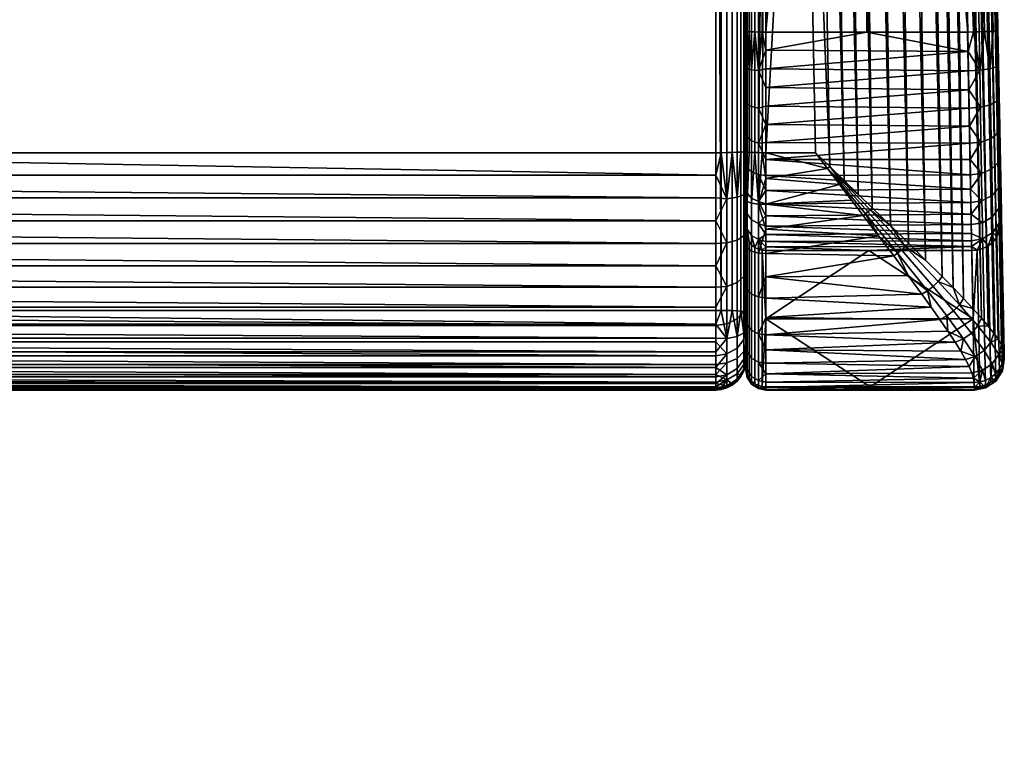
# Model space of a CAD drawing. Header units: millimetres. Extents: x -347 to 347, y -351 to 323.
# Tile 46 of 78: x 109 to 307, y -348 to -203. Entities that reach past the tile are written whole.
import ezdxf

# ---------------------------------------------------------------- set-up
doc = ezdxf.new("R2010")
doc.units = ezdxf.units.MM
doc.header["$MEASUREMENT"] = 0
doc.layers.add('kolecka', color=250, linetype='Continuous')
doc.layers.add('sedak', color=22, linetype='Continuous')

msp = doc.modelspace()

# ---------------------------------------------------------------- meshes
at = {"layer": 'kolecka'}
mesh = msp.add_polyface(dxfattribs=at)
corners = [(25, -330.44, 4.9), (25, -335.32, 7.43), (24.79, -335.93, 6.51), (24.79, -330.85, 3.87), (25, -325.56, 3.48), (24.79, -325.77, 2.39), (25, -320.5, 3), (24.79, -320.5, 1.9), (25, -346.98, 24.73), (25, -345.45, 19.67), (25, -342.95, 15), (25, -347.5, 30), (25, -347.02, 35.06), (25, -335.32, 7.43), (25, -330.44, 4.9), (25, -325.56, 3.48), (25, -339.59, 10.91), (25, -325.77, 56.48), (25, -305.5, 7.55), (25, -343.07, 44.82), (25, -345.6, 39.94), (25, -335.5, 52.45), (25, -339.59, 49.09), (25, -330.83, 54.95), (25, -320.5, 57), (25, -315.44, 56.52), (25, -315.23, 3.52), (25, -310.17, 5.05), (25, -297.93, 15.18), (25, -293.98, 24.94), (25, -295.39, 20.06), (25, -301.41, 10.91), (25, -294.02, 35.27), (25, -305.68, 52.57), (25, -298.05, 45), (25, -301.41, 49.09), (25, -310.56, 55.1), (25, -295.55, 40.33), (25, -293.5, 30), (25, -320.5, 3), (297.41, -112.74, 24.73), (297.41, -108.71, 15), (297.41, -111.2, 19.67), (297.41, -113.26, 30), (297.41, -112.78, 35.06), (297.41, -101.08, 7.43)]
mesh.append_faces([[corners[k] for k in face] for face in [(0, 1, 2, 3), (4, 0, 3, 5), (6, 4, 5, 7), (8, 9, 10, 10), (11, 8, 12, 12), (13, 8, 10, 10), (13, 14, 15, 15), (12, 8, 13, 13), (13, 10, 16, 16), (17, 13, 18, 18), (19, 20, 12, 12), (19, 21, 22, 22), (21, 19, 12, 12), (17, 23, 21, 21), (13, 21, 12, 12), (13, 17, 21, 21), (24, 17, 25, 25), (15, 26, 13, 13), (18, 13, 26, 26), (26, 27, 18, 18), (18, 25, 17, 17), (18, 28, 29, 29), (28, 30, 29, 29), (31, 28, 18, 18), (18, 29, 32, 32), (33, 34, 35, 35), (33, 36, 25, 25), (18, 33, 25, 25), (18, 34, 33, 33), (32, 37, 34, 34), (18, 32, 34, 34), (32, 29, 38, 38), (39, 26, 15, 15), (40, 41, 42, 42), (43, 44, 40, 40), (45, 41, 40, 40)]])
at = {"layer": 'sedak'}
mesh = msp.add_polyface(dxfattribs=at)
corners = [(259, -205.56, 638.64), (269.14, -92.26, 640.12), (259, -131.09, 639.61), (259, -56.62, 640.59), (279.28, -205.56, 638.64), (279.28, -92.26, 640.12), (296.31, -39.02, 640.82), (289.41, 21.04, 641.61), (289.41, -92.26, 640.12), (297.93, -122.29, 639.73), (299.55, -205.56, 638.64), (259, -209.22, 638.44), (299.62, -209.46, 638.42), (266.39, -96.58, 370.79), (259, -229.76, 377.19), (259, -96.58, 370.79), (268.98, -229.76, 377.19), (298.19, 172.28, 394.94), (297.64, 200.54, 420.61), (306.82, -270.65, 434.29), (306.29, -243.34, 599.98), (297.54, 205.77, 529.35), (305.55, -205.37, 632.64), (306.81, -269.86, 416.2), (297.58, 171.94, 388.21), (306.25, -268.19, 409.91), (305.61, -267.12, 406.92), (304.75, -265.93, 404.06), (296.77, 171.76, 384.77), (289.93, 171, 371.64), (298.62, -258.94, 392.69), (296.55, -256.79, 390.23), (295.6, 171.57, 381.33), (303.61, -264.48, 401.1), (302.27, -262.91, 398.33), (294.07, 171.38, 377.96), (300.54, -260.98, 395.39), (292.17, 171.19, 374.71), (298.04, 172.12, 391.62), (306.66, -269.1, 413.01), (287.37, 170.81, 368.8), (294.35, -254.55, 388), (291.06, -251.27, 385.23), (284.52, 170.63, 366.24), (287.61, -247.86, 382.89), (281.45, 170.46, 364), (284.02, -244.36, 380.96), (278.2, 170.31, 362.1), (274.82, 170.17, 360.57), (280.34, -240.78, 379.44), (267.93, 169.94, 358.6), (277.53, -238.06, 378.56), (274.7, -235.31, 377.89), (271.85, -232.54, 377.43), (271.38, 170.05, 359.4), (264.52, 169.85, 358.13), (300.64, -205.54, 638.54), (301.9, -213.2, 637.46), (302.83, -205.48, 637.66), (301.76, -205.51, 638.21), (303.79, -205.46, 636.88), (303.93, -212.91, 636.15), (304.57, -205.43, 635.92), (305.13, -205.4, 634.84), (305.27, -212.51, 634.14), (305.45, -205.38, 633.73), (305.68, -212.09, 631.97), (292.53, 210.83, 643.99), (255, -272.74, 434.62), (255, -245.43, 600.31), (255, 17.9, 637.56), (255, -205.51, 634.64), (255, 232.78, 419.03), (255, -229.57, 381.19), (258.27, -205.56, 638.57), (257.53, -213.3, 637.58), (257.53, -205.56, 638.35), (256.81, -205.55, 637.98), (256.17, -205.55, 637.46), (256.17, -213.14, 636.71), (255.65, -205.54, 636.82), (255.28, -212.88, 635.37), (255.28, -205.53, 636.11), (255.07, -205.52, 635.36), (258.27, -229.75, 377.26), (257.53, -229.74, 377.47), (257.53, 169.79, 358.26), (255.07, 241.3, 641.22), (259, 17.85, 641.56), (258.27, 241.26, 644.43)]
mesh.append_faces([[corners[k] for k in face] for face in [(0, 1, 2, 2), (3, 2, 1, 1), (0, 4, 5, 1), (6, 7, 8, 8), (8, 5, 4, 4), (9, 8, 10, 10), (4, 10, 8, 8), (6, 8, 9, 9), (4, 0, 11, 11), (4, 11, 12, 12), (12, 10, 4, 4), (13, 14, 15, 15), (14, 13, 16, 16), (17, 18, 19, 19), (20, 21, 22, 22), (23, 17, 19, 19), (24, 25, 26, 26), (26, 27, 28, 28), (29, 30, 31, 31), (32, 27, 33, 33), (33, 34, 35, 35), (36, 37, 34, 34), (30, 37, 36, 36), (25, 38, 39, 39), (40, 31, 41, 41), (41, 42, 43, 43), (44, 45, 42, 42), (44, 46, 47, 47), (48, 46, 49, 49), (50, 51, 52, 52), (53, 16, 13, 13), (51, 54, 49, 49), (53, 55, 52, 52), (17, 23, 39, 39), (45, 43, 42, 42), (56, 10, 12, 12), (12, 57, 56, 56), (57, 58, 59, 59), (60, 61, 62, 62), (63, 64, 65, 65), (66, 22, 65, 65), (9, 10, 56, 56), (9, 56, 6, 6), (67, 6, 56, 56), (68, 69, 70, 70), (70, 69, 71, 71), (72, 73, 68, 68), (74, 11, 0, 0), (75, 74, 76, 76), (77, 75, 76, 76), (78, 79, 77, 77), (80, 79, 78, 78), (81, 82, 83, 83), (15, 14, 84, 84), (84, 85, 15, 15), (85, 86, 15, 15), (87, 70, 83, 83), (74, 3, 88, 88), (74, 2, 3, 3), (2, 74, 0, 0), (83, 70, 71, 71), (88, 89, 74, 74)]])
mesh = msp.add_polyface(dxfattribs=at)
corners = [(279.28, 21.04, 641.61), (279.28, 134.33, 643.09), (269.14, 134.33, 643.09), (269.14, 21.04, 641.61), (289.41, 21.04, 641.61), (289.41, 134.33, 643.09), (279.28, -92.26, 640.12), (269.14, -92.26, 640.12), (289.41, -92.26, 640.12), (259, 92.32, 642.54), (259, 17.85, 641.56), (259, 166.79, 643.52), (259, -56.62, 640.59), (293.06, 127.53, 643), (294.68, 44.26, 641.91), (296.31, -39.02, 640.82), (266.39, -96.58, 370.79), (259, -96.58, 370.79), (263.79, 36.6, 364.39), (261.2, 169.78, 357.98), (259, 36.6, 364.39), (259, 169.78, 357.98), (297.64, 200.54, 420.61), (297.54, 205.77, 529.35), (306.82, -270.65, 434.29), (305.55, -205.37, 632.64), (297.43, 211, 638.09), (306.29, -243.34, 599.98), (298.04, 172.12, 391.62), (306.25, -268.19, 409.91), (297.58, 171.94, 388.21), (296.77, 171.76, 384.77), (304.75, -265.93, 404.06), (295.6, 171.57, 381.33), (305.61, -267.12, 406.92), (294.07, 171.38, 377.96), (302.27, -262.91, 398.33), (292.17, 171.19, 374.71), (289.93, 171, 371.64), (296.55, -256.79, 390.23), (287.37, 170.81, 368.8), (294.35, -254.55, 388), (284.52, 170.63, 366.24), (298.62, -258.94, 392.69), (303.61, -264.48, 401.1), (281.45, 170.46, 364), (287.61, -247.86, 382.89), (278.2, 170.31, 362.1), (264.52, 169.85, 358.13), (274.82, 170.17, 360.57), (284.02, -244.36, 380.96), (271.38, 170.05, 359.4), (280.34, -240.78, 379.44), (277.53, -238.06, 378.56), (267.93, 169.94, 358.6), (271.85, -232.54, 377.43), (274.7, -235.31, 377.89), (298.19, 172.28, 394.94), (306.66, -269.1, 413.01), (301.76, -205.51, 638.21), (293.64, 210.85, 643.67), (292.53, 210.83, 643.99), (300.64, -205.54, 638.54), (302.83, -205.48, 637.66), (294.72, 210.88, 643.12), (303.79, -205.46, 636.88), (295.68, 210.91, 642.34), (304.57, -205.43, 635.92), (296.46, 210.94, 641.38), (305.45, -205.38, 633.73), (297.33, 210.98, 639.19), (297.01, 210.96, 640.3), (305.13, -205.4, 634.84), (255, 232.78, 419.03), (255, -272.74, 434.62), (255, 17.9, 637.56), (255, 169.97, 361.98), (255, -229.57, 381.19), (256.81, -229.73, 377.84), (256.81, 169.81, 358.64), (257.53, 169.79, 358.26), (257.53, -229.74, 377.47), (256.17, -229.7, 378.36), (256.17, 169.84, 359.15), (255.65, -229.67, 379), (255.65, 169.87, 359.79), (255.07, -229.6, 380.46), (255.07, 169.94, 361.25), (255.28, 169.9, 360.51), (255.28, -229.64, 379.72), (258.27, 169.78, 358.05), (257.53, 241.26, 644.21), (257.53, -205.56, 638.35), (258.27, -205.56, 638.57), (258.27, 241.26, 644.43), (256.81, 241.26, 643.84), (256.81, -205.55, 637.98), (256.17, 241.27, 643.32), (256.17, -205.55, 637.46), (255.28, 241.29, 641.97), (255.28, -205.53, 636.11), (255.65, -205.54, 636.82), (255.65, 241.28, 642.68), (255.07, 241.3, 641.22), (255.07, -205.52, 635.36)]
mesh.append_faces([[corners[k] for k in face] for face in [(0, 1, 2, 3), (4, 5, 1, 0), (6, 0, 3, 7), (8, 4, 0, 6), (3, 2, 9, 10), (11, 9, 2, 2), (7, 3, 10, 12), (13, 5, 4, 4), (4, 14, 13, 13), (4, 15, 14, 14), (16, 17, 18, 18), (19, 20, 21, 21), (20, 19, 18, 18), (17, 20, 18, 18), (22, 23, 24, 24), (25, 23, 26, 26), (27, 24, 23, 23), (28, 29, 30, 30), (31, 32, 33, 33), (30, 34, 31, 31), (35, 36, 37, 37), (38, 39, 40, 40), (40, 41, 42, 42), (37, 43, 38, 38), (33, 44, 35, 35), (45, 46, 47, 47), (48, 16, 18, 18), (49, 47, 50, 50), (51, 49, 52, 52), (51, 53, 54, 54), (55, 16, 48, 48), (18, 19, 48, 48), (54, 56, 48, 48), (57, 58, 28, 28), (59, 60, 61, 62), (63, 64, 60, 59), (65, 66, 64, 63), (67, 68, 66, 65), (69, 70, 71, 72), (25, 26, 70, 69), (72, 71, 68, 67), (61, 13, 14, 14), (14, 15, 61, 61), (73, 74, 75, 75), (76, 77, 73, 73), (78, 79, 80, 81), (82, 83, 79, 78), (84, 85, 83, 82), (86, 87, 88, 89), (77, 76, 87, 86), (89, 88, 85, 84), (90, 21, 20, 20), (20, 80, 90, 90), (17, 80, 20, 20), (91, 92, 93, 94), (95, 96, 92, 91), (11, 94, 9, 9), (97, 98, 96, 95), (99, 100, 101, 102), (103, 104, 100, 99), (102, 101, 98, 97), (10, 9, 94, 94)]])
mesh = msp.add_polyface(dxfattribs=at)
corners = [(250.09, 177.08, 603.16), (249, 174.28, 587.12), (251.21, 174.68, 586.91), (251.21, 172.23, 570.58), (249, 173.01, 578.97), (249, 171.81, 570.64), (251.21, 177.4, 603.11), (251.21, 170.1, 552.35), (249, 170.72, 562.05), (249, 169.76, 553.14), (251.21, 168.75, 534.03), (249, 168.95, 543.83), (249, 168.33, 534.05), (252.28, 177.95, 603.02), (251.21, 168.15, 507.97), (249, 167.73, 512.8), (249, 167.8, 501.18), (251.21, 168.88, 481.97), (249, 168.15, 488.8), (251.21, 170.67, 456.07), (249, 168.81, 475.59), (249, 169.8, 461.47), (249, 171.14, 446.38), (251.21, 173.29, 430.29), (250.09, 172.97, 430.25), (249, 167.91, 523.73), (251.21, 173.29, 429.77), (249, 172.87, 429.82), (252.28, 173.84, 430.36), (249, 172.84, 429.6), (251.21, 173.18, 429.26), (249, 172.78, 429.39), (249, 172.7, 429.18), (251.21, 172.65, 428.36), (249, 172.6, 428.99), (249, 172.34, 428.65), (251.21, 171.79, 427.77), (249, 172.02, 428.37), (249, 171.83, 428.25), (249, 171.63, 428.16), (249, 171.43, 428.09), (251.21, 171.29, 427.63), (249, 171.21, 428.04), (251.21, 170.77, 427.6), (250.09, 170.78, 427.92), (250.09, -261.36, 448.69), (251.21, -261.38, 448.37), (249, -45.28, 438.4), (251.21, -229.74, 377.61), (250.09, -229.75, 377.29), (250.09, 169.79, 358.08), (251.21, 169.8, 358.4), (251.21, 176.36, 358.4), (249, 172.9, 357.9), (249, 176.08, 357.96), (249, 179.3, 358.17)]
mesh.append_faces([[corners[k] for k in face] for face in [(0, 1, 2, 2), (3, 2, 4, 5), (6, 0, 2, 2), (7, 3, 8, 9), (10, 7, 11, 12), (9, 11, 7, 7), (5, 8, 3, 3), (13, 6, 2, 2), (14, 15, 16, 16), (17, 14, 16, 18), (19, 17, 20, 21), (18, 20, 17, 17), (19, 21, 22, 22), (23, 19, 24, 24), (22, 24, 19, 19), (25, 14, 10, 10), (23, 24, 26, 26), (27, 26, 24, 24), (28, 23, 26, 26), (26, 27, 29, 29), (30, 29, 31, 31), (30, 31, 32, 32), (33, 30, 32, 34), (35, 33, 34, 34), (26, 29, 30, 30), (36, 33, 37, 38), (36, 38, 39, 39), (40, 36, 39, 39), (41, 40, 42, 42), (43, 41, 44, 44), (42, 44, 41, 41), (36, 40, 41, 41), (37, 33, 35, 35), (43, 44, 45, 46), (47, 45, 44, 44), (48, 49, 50, 51), (52, 53, 54, 54), (52, 54, 55, 55), (53, 52, 50, 50), (51, 50, 52, 52)]])
mesh = msp.add_polyface(dxfattribs=at)
corners = [(255, 170.07, 363.98), (255, 176.1, 363.97), (255, 170.5, 422.02), (255, -29.7, 373.58), (253.24, 171.43, 552.22), (253.24, 173.55, 570.4), (251.21, 172.23, 570.58), (251.21, 170.1, 552.35), (253.24, 170.08, 533.96), (251.21, 168.75, 534.03), (254.58, 172.12, 533.85), (254.58, 173.46, 552.03), (253.24, 169.49, 507.98), (251.21, 168.15, 507.97), (254.58, 171.52, 507.98), (253.24, 170.21, 482.03), (251.21, 168.88, 481.97), (254.58, 172.25, 482.14), (253.24, 172, 456.19), (251.21, 170.67, 456.07), (254.58, 174.03, 456.36), (251.21, 173.29, 430.29), (252.28, 173.84, 430.36), (255, 173.73, 507.99), (255, 174.32, 533.74), (255, 174.45, 482.25), (253.24, 172.29, 426.53), (253.24, 173.63, 427.45), (251.21, 172.65, 428.36), (251.21, 171.79, 427.77), (253.24, 171.51, 426.31), (251.21, 171.29, 427.63), (254.58, 171.85, 424.3), (254.58, 173.06, 424.65), (252.28, 170.74, 427.04), (251.21, 170.77, 427.6), (254.02, 170.66, 425.3), (254.58, 170.6, 424.23), (255, 172.23, 422.12), (255, 173.89, 422.6), (254.9, 170.55, 423.11), (253.24, 170.7, 426.26), (251.21, -261.38, 448.37), (252.28, -261.4, 447.82), (253.24, -261.44, 447.04), (253.24, -229.67, 378.95), (252.28, -229.71, 378.17), (252.28, 169.83, 358.96), (253.24, 169.87, 359.74), (254.02, -229.63, 379.91), (254.02, 169.91, 360.7), (251.21, -229.74, 377.61), (251.21, 169.8, 358.4), (254.9, -229.52, 382.1), (254.58, -229.58, 380.98), (254.58, 169.96, 361.77), (254.9, 170.02, 362.89), (253.24, 176.29, 359.73), (254.58, 176.2, 361.77), (251.21, 176.36, 358.4)]
mesh.append_faces([[corners[k] for k in face] for face in [(0, 1, 2, 2), (3, 0, 2, 2), (4, 5, 6, 7), (8, 4, 7, 9), (10, 11, 4, 8), (12, 8, 9, 13), (14, 10, 8, 12), (15, 12, 13, 16), (17, 14, 12, 15), (18, 15, 16, 19), (20, 17, 15, 18), (19, 21, 22, 22), (19, 22, 18, 18), (14, 23, 24, 10), (17, 25, 23, 14), (26, 27, 28, 29), (30, 26, 29, 31), (32, 33, 26, 30), (34, 31, 35, 35), (32, 30, 36, 37), (32, 38, 39, 33), (38, 32, 40, 2), (30, 34, 41, 41), (30, 41, 36, 36), (32, 37, 40, 40), (34, 30, 31, 31), (34, 35, 42, 43), (41, 34, 43, 44), (45, 46, 47, 48), (49, 45, 48, 50), (46, 51, 52, 47), (53, 54, 55, 56), (53, 56, 3, 3), (54, 49, 50, 55), (56, 0, 3, 3), (57, 48, 47, 47), (48, 57, 50, 50), (55, 50, 58, 58), (59, 57, 47, 47), (1, 0, 56, 56)]])
mesh = msp.add_polyface(dxfattribs=at)
corners = [(0, 170.79, 428.02), (-249, 170.79, 428.02), (-249, -45.28, 438.4), (249, -45.28, 438.4), (-249, -261.36, 448.79), (0, -261.36, 448.79), (-249, -238.81, 378.46), (249, -243.41, 379.78), (-249, -243.41, 379.78), (0, -229.76, 377.19), (-249, -234.24, 377.61), (-249, -229.76, 377.19), (249, -238.81, 378.46), (-249, -29.99, 367.59), (-255, -229.47, 383.19), (-255, -261.64, 442.8), (-255, 170.5, 422.02), (-255, -245.5, 387.05), (-255, -253.25, 391.56), (-255, -237.67, 384.36), (-252.28, 170.74, 427.04), (-252.28, -261.4, 447.82), (-251.21, -261.38, 448.37), (-251.21, 170.77, 427.6), (-250.09, -261.36, 448.69), (-250.09, 170.78, 427.92), (-254.02, 170.66, 425.3), (-254.02, -261.49, 446.08), (-253.24, -261.44, 447.04), (-253.24, 170.7, 426.26), (-254.9, 170.55, 423.11), (-254.9, -261.59, 443.89), (-254.58, -261.54, 445.01), (-254.58, 170.6, 424.23), (-251.21, -238.97, 378.94), (-250.09, -229.75, 377.29), (-251.21, -229.74, 377.61), (-252.28, -229.71, 378.17), (-253.24, -238.66, 380.24), (-253.24, -229.67, 378.95), (-254.58, -238.18, 382.21), (-254.58, -246.41, 385.04), (-254.58, -229.58, 380.98), (-254.02, -229.63, 379.91), (-254.9, -229.52, 382.1), (-252.28, 169.83, 358.96), (-251.21, 169.8, 358.4), (-250.09, 169.79, 358.08), (-254.02, 169.91, 360.7), (-253.24, 169.87, 359.74), (-254.9, 170.02, 362.89), (-254.58, 169.96, 361.77), (-255, 170.07, 363.98)]
mesh.append_faces([[corners[k] for k in face] for face in [(0, 1, 2, 2), (3, 0, 2, 2), (4, 5, 2, 2), (6, 7, 8, 8), (9, 10, 11, 11), (12, 6, 10, 10), (13, 9, 11, 11), (14, 15, 16, 16), (17, 18, 14, 14), (17, 14, 19, 19), (20, 21, 22, 23), (23, 22, 24, 25), (26, 27, 28, 29), (30, 31, 32, 33), (16, 15, 31, 30), (33, 32, 27, 26), (29, 28, 21, 20), (24, 4, 2, 2), (2, 25, 24, 24), (34, 10, 6, 6), (35, 11, 10, 10), (36, 35, 34, 34), (10, 34, 35, 35), (34, 37, 36, 36), (8, 34, 6, 6), (38, 39, 37, 34), (17, 19, 40, 41), (40, 42, 43, 38), (39, 38, 43, 43), (19, 14, 44, 40), (42, 40, 44, 44), (13, 11, 35, 35), (37, 45, 46, 36), (36, 46, 47, 35), (43, 48, 49, 39), (44, 50, 51, 42), (14, 52, 50, 44), (42, 51, 48, 43), (39, 49, 45, 37), (13, 35, 47, 47)]])
mesh = msp.add_polyface(dxfattribs=at)
corners = [(250.09, -261.36, 448.69), (251.21, -267, 447.53), (251.21, -261.38, 448.37), (249, -264.09, 448.67), (249, -266.92, 448.01), (249, -269.67, 446.74), (251.21, -271.88, 444.6), (249, -272.16, 444.91), (249, -274.22, 442.61), (251.21, -275.26, 440.03), (249, -275.74, 439.99), (250.09, -276.96, 434.53), (249, -276.68, 437.24), (249, -277.06, 434.53), (251.21, -276.64, 434.51), (250.09, -277.2, 429.53), (251.21, -276.88, 429.52), (249, -277.18, 432.03), (249, -277.3, 429.54), (249, -277.31, 425.04), (251.21, -276.45, 420.2), (249, -276.9, 420.41), (249, -276.03, 415.7), (251.21, -274.28, 411.12), (249, -274.68, 410.98), (249, -272.82, 406.33), (249, -270.47, 401.82), (251.21, -270.05, 401.94), (249, -267.64, 397.52), (251.21, -264.06, 393.8), (249, -264.37, 393.52), (251.21, -256.53, 387.05), (249, -260.7, 389.88), (249, -256.7, 386.65), (249, -252.43, 383.87), (251.21, -247.8, 381.97), (249, -243.41, 379.78), (249, -247.97, 381.58), (251.21, -238.97, 378.94), (249, -238.81, 378.46), (249, -234.24, 377.61), (250.09, -229.75, 377.29), (249, -229.76, 377.19), (251.21, -229.74, 377.61), (249, -29.99, 367.59), (250.09, 169.79, 358.08)]
mesh.append_faces([[corners[k] for k in face] for face in [(0, 1, 2, 2), (1, 0, 3, 3), (1, 4, 5, 5), (6, 1, 5, 7), (8, 6, 7, 7), (3, 4, 1, 1), (9, 8, 10, 10), (11, 9, 12, 12), (10, 12, 9, 9), (12, 13, 11, 11), (9, 11, 14, 14), (8, 9, 6, 6), (14, 11, 15, 16), (17, 15, 11, 11), (15, 18, 19, 19), (20, 19, 21, 21), (16, 15, 20, 20), (19, 20, 15, 15), (20, 21, 22, 22), (23, 22, 24, 24), (23, 24, 25, 25), (25, 26, 27, 27), (23, 25, 27, 27), (28, 27, 26, 26), (29, 27, 28, 30), (20, 22, 23, 23), (31, 32, 33, 33), (31, 33, 34, 34), (31, 29, 30, 32), (34, 35, 31, 31), (36, 35, 37, 37), (34, 37, 35, 35), (38, 36, 39, 39), (38, 39, 40, 40), (38, 40, 41, 41), (42, 41, 40, 40), (38, 41, 43, 43), (35, 36, 38, 38), (44, 41, 42, 42), (44, 45, 41, 41)]])
mesh = msp.add_polyface(dxfattribs=at)
corners = [(255, -29.7, 373.58), (255, 170.5, 422.02), (255, -261.64, 442.8), (255, -253.25, 391.56), (255, -245.5, 387.05), (255, -229.47, 383.19), (255, -259.93, 397.55), (255, -265.25, 404.77), (255, -270.21, 437.65), (255, -271.07, 434.24), (255, -265.12, 442.28), (255, -268.13, 440.47), (254.02, 170.66, 425.3), (253.24, 170.7, 426.26), (253.24, -261.44, 447.04), (254.02, -261.49, 446.08), (254.9, 170.55, 423.11), (254.58, 170.6, 424.23), (254.58, -261.54, 445.01), (254.9, -261.59, 443.89), (252.28, -261.4, 447.82), (251.21, -261.38, 448.37), (251.21, -267, 447.53), (253.24, -266.55, 446.27), (254.58, -265.86, 444.36), (254.58, -261.56, 396.07), (254.58, -267.15, 403.65), (253.24, -268.9, 402.62), (253.24, -263.07, 394.7), (253.24, -255.75, 388.13), (251.21, -264.06, 393.8), (251.21, -256.53, 387.05), (254.58, -254.55, 389.78), (253.24, -247.25, 383.18), (251.21, -247.8, 381.97), (254.58, -246.41, 385.04), (253.24, -238.66, 380.24), (251.21, -238.97, 378.94), (254.58, -238.18, 382.21), (252.28, -229.71, 378.17), (251.21, -229.74, 377.61), (253.24, -229.67, 378.95), (254.02, -229.63, 379.91), (254.58, -229.58, 380.98), (254.9, -229.52, 382.1)]
mesh.append_faces([[corners[k] for k in face] for face in [(0, 1, 2, 2), (3, 4, 5, 5), (0, 2, 5, 5), (3, 5, 6, 6), (5, 7, 6, 6), (8, 9, 2, 2), (5, 2, 7, 7), (10, 11, 2, 2), (12, 13, 14, 15), (16, 17, 18, 19), (1, 16, 19, 2), (17, 12, 15, 18), (20, 21, 22, 22), (23, 14, 20, 20), (24, 18, 15, 15), (15, 14, 23, 23), (18, 24, 19, 19), (2, 19, 10, 10), (24, 10, 19, 19), (23, 24, 15, 15), (23, 20, 22, 22), (25, 26, 27, 28), (29, 28, 30, 31), (32, 25, 28, 29), (33, 29, 31, 34), (35, 32, 29, 33), (36, 33, 34, 37), (38, 35, 33, 36), (7, 26, 25, 6), (39, 37, 40, 40), (32, 3, 6, 25), (35, 4, 3, 32), (35, 38, 4, 4), (41, 42, 36, 36), (38, 36, 42, 43), (44, 38, 43, 43), (38, 44, 5, 5), (4, 38, 5, 5), (39, 41, 36, 36), (36, 37, 39, 39), (5, 44, 0, 0)]])
mesh = msp.add_polyface(dxfattribs=at)
corners = [(249, -45.28, 438.4), (-249, -45.28, 438.4), (0, -261.36, 448.79), (249, -261.36, 448.79), (-249, -264.09, 448.67), (249, -264.09, 448.67), (249, -266.92, 448.01), (-249, -266.92, 448.01), (249, -269.67, 446.74), (249, -272.16, 444.91), (-249, -269.67, 446.74), (249, -275.74, 439.99), (249, -274.22, 442.61), (-249, -274.22, 442.61), (249, -277.06, 434.53), (249, -276.68, 437.24), (0, -277.06, 434.53), (-249, -275.74, 439.99), (-249, -276.68, 437.24), (-249, -272.16, 444.91), (249, -277.18, 432.03), (0, -277.3, 429.54), (249, -277.3, 429.54), (-249, -276.03, 415.7), (-249, -274.68, 410.98), (249, -276.03, 415.7), (-249, -267.64, 397.52), (-249, -264.37, 393.52), (249, -264.37, 393.52), (249, -267.64, 397.52), (249, -277.31, 425.04), (-249, -277.31, 425.04), (-249, -276.9, 420.41), (249, -276.9, 420.41), (249, -272.82, 406.33), (249, -274.68, 410.98), (-249, -272.82, 406.33), (249, -270.47, 401.82), (-249, -270.47, 401.82), (-249, -260.7, 389.88), (-249, -256.7, 386.65), (249, -260.7, 389.88), (249, -234.24, 377.61), (-249, -234.24, 377.61), (0, -229.76, 377.19), (-249, -252.43, 383.87), (249, -252.43, 383.87), (249, -256.7, 386.65), (-249, -243.41, 379.78), (249, -243.41, 379.78), (249, -247.97, 381.58), (249, -238.81, 378.46), (249, -229.76, 377.19), (-249, -238.81, 378.46), (-249, -247.97, 381.58), (-249, -29.99, 367.59), (249, -29.99, 367.59), (250.09, -261.36, 448.69), (250.09, -276.96, 434.53), (250.09, -277.2, 429.53)]
mesh.append_faces([[corners[k] for k in face] for face in [(0, 1, 2, 3), (2, 4, 5, 5), (5, 3, 2, 2), (6, 7, 8, 8), (4, 6, 5, 5), (9, 8, 10, 10), (11, 12, 13, 13), (14, 15, 16, 16), (17, 15, 11, 11), (18, 16, 15, 15), (9, 19, 12, 12), (16, 20, 14, 14), (21, 22, 20, 20), (23, 24, 25, 25), (26, 27, 28, 29), (30, 22, 21, 21), (31, 30, 21, 21), (32, 33, 30, 30), (25, 33, 23, 23), (34, 35, 36, 36), (37, 34, 38, 38), (25, 24, 35, 35), (37, 26, 29, 29), (39, 40, 41, 41), (42, 43, 44, 44), (39, 41, 28, 28), (45, 46, 47, 47), (47, 41, 40, 40), (48, 49, 50, 50), (43, 42, 51, 51), (44, 52, 42, 42), (51, 49, 53, 53), (50, 46, 54, 54), (27, 39, 28, 28), (55, 56, 44, 44), (44, 56, 52, 52), (57, 0, 3, 3), (57, 3, 5, 5), (20, 58, 14, 14), (59, 20, 22, 22)]])
mesh = msp.add_polyface(dxfattribs=at)
corners = [(271.85, -232.54, 377.43), (271.39, -232.93, 377.45), (268.98, -229.76, 377.19), (259, -216.7, 637.09), (299.68, -213.32, 637.86), (259, -212.94, 637.93), (259, -224.11, 634.37), (299.81, -220.83, 635.75), (259, -220.43, 635.9), (259, -227.68, 632.49), (299.87, -224.42, 634.21), (299.75, -217.12, 636.97), (259, -231.1, 630.28), (299.93, -227.86, 632.38), (300.04, -234.21, 627.86), (259, -234.31, 627.76), (300.08, -237.08, 625.17), (259, -237.29, 624.96), (300.13, -239.71, 622.24), (259, -239.98, 621.91), (259, -229.76, 377.19), (259, -234.9, 377.71), (273.79, -236.09, 377.9), (259, -240.04, 378.77), (255, -248.17, 386.11), (255, -229.57, 381.19), (255, -239.13, 382.67), (255, -243.66, 607.22), (255, -240.71, 613.72), (255, -205.51, 634.64), (255, -236.69, 619.62), (255, -245.43, 600.31), (255, -231.71, 624.73), (255, -225.91, 628.89), (255, -212.61, 633.93), (255, -219.48, 631.98), (256.17, -220.48, 634.63), (257.53, -220.79, 635.46), (257.53, -213.3, 637.58), (256.17, -213.14, 636.71), (255.28, -220, 633.36), (255.28, -212.88, 635.37), (256.17, -227.36, 631.32), (257.53, -227.81, 632.08), (255.28, -226.66, 630.15), (256.17, -233.55, 626.88), (257.53, -234.14, 627.55), (255.28, -232.67, 625.85), (256.17, -238.87, 621.41), (257.53, -239.56, 621.98), (255.28, -237.83, 620.55), (259, -209.22, 638.44), (258.27, -205.56, 638.57), (256.81, -205.55, 637.98), (255.65, -205.54, 636.82), (255.28, -205.53, 636.11), (255.07, -205.52, 635.36), (255.28, -241.99, 614.44), (257.53, -240.08, 379.07), (258.27, -229.75, 377.26), (257.53, -229.74, 377.47), (256.81, -229.73, 377.84), (255.28, -239.51, 381.24), (255.65, -229.67, 379), (256.17, -229.7, 378.36), (256.17, -239.85, 379.93), (255.28, -229.64, 379.72), (255.07, -229.6, 380.46)]
mesh.append_faces([[corners[k] for k in face] for face in [(0, 1, 2, 2), (3, 4, 5, 5), (6, 7, 8, 8), (9, 10, 6, 6), (8, 11, 3, 3), (12, 13, 9, 9), (14, 12, 15, 15), (16, 15, 17, 17), (18, 17, 19, 19), (20, 1, 21, 21), (22, 23, 21, 21), (20, 2, 1, 1), (22, 21, 1, 1), (24, 25, 26, 26), (27, 28, 29, 29), (28, 30, 29, 29), (29, 31, 27, 27), (29, 32, 33, 33), (34, 29, 35, 35), (33, 35, 29, 29), (29, 30, 32, 32), (36, 37, 38, 39), (40, 36, 39, 41), (42, 43, 37, 36), (44, 42, 36, 40), (45, 46, 43, 42), (47, 45, 42, 44), (48, 49, 46, 45), (50, 48, 45, 47), (38, 5, 51, 51), (37, 8, 3, 38), (51, 52, 38, 38), (38, 3, 5, 5), (37, 6, 8, 8), (43, 9, 6, 6), (43, 6, 37, 37), (46, 15, 12, 43), (43, 12, 9, 9), (39, 38, 53, 53), (54, 55, 41, 41), (56, 29, 34, 34), (54, 41, 39, 39), (40, 41, 34, 35), (44, 40, 35, 33), (33, 32, 47, 44), (56, 34, 41, 41), (46, 17, 15, 15), (49, 19, 17, 17), (50, 47, 32, 30), (57, 50, 30, 28), (17, 46, 49, 49), (58, 21, 23, 23), (58, 59, 21, 21), (20, 21, 59, 59), (58, 60, 59, 59), (58, 61, 60, 60), (62, 63, 64, 65), (63, 62, 66, 66), (26, 67, 66, 62), (26, 25, 67, 67), (61, 65, 64, 64), (61, 58, 65, 65)]])
mesh = msp.add_polyface(dxfattribs=at)
corners = [(271.85, -232.54, 377.43), (274.25, -235.71, 377.87), (271.39, -232.93, 377.45), (274.02, -235.9, 377.88), (274.47, -235.51, 377.87), (259, -209.22, 638.44), (259, -212.94, 637.93), (299.62, -209.46, 638.42), (259, -216.7, 637.09), (299.75, -217.12, 636.97), (299.68, -213.32, 637.86), (299.87, -224.42, 634.21), (299.81, -220.83, 635.75), (259, -224.11, 634.37), (299.93, -227.86, 632.38), (259, -231.1, 630.28), (299.98, -231.13, 630.26), (259, -227.68, 632.49), (259, -220.43, 635.9), (300.04, -234.21, 627.86), (259, -239.98, 621.91), (300.17, -242.08, 619.09), (300.13, -239.71, 622.24), (300.08, -237.08, 625.17), (259, -237.29, 624.96), (259, -234.31, 627.76), (306.29, -243.34, 599.98), (305.55, -205.37, 632.64), (306.26, -241.65, 606.59), (305.68, -212.09, 631.97), (305.81, -218.59, 630.13), (305.93, -224.69, 627.21), (306.13, -234.96, 618.42), (306.03, -230.19, 623.29), (306.2, -238.82, 612.8), (276.17, -239.23, 378.57), (259, -240.04, 378.77), (273.79, -236.09, 377.9), (305.73, -236.69, 619.84), (304.4, -238.3, 621.14), (304.48, -242.58, 614.9), (305.81, -240.77, 613.89), (304.3, -233, 626.54), (302.26, -233.91, 627.55), (302.36, -239.36, 621.99), (305.64, -231.65, 624.99), (304.19, -226.89, 630.89), (302.15, -227.61, 632.03), (305.52, -225.83, 629.13), (304.07, -220.13, 634.12), (302.03, -220.64, 635.36), (305.4, -219.38, 632.21), (303.93, -212.91, 636.15), (301.9, -213.2, 637.46), (305.27, -212.51, 634.14), (301.76, -205.51, 638.21), (300.64, -205.54, 638.54), (302.83, -205.48, 637.66), (305.13, -205.4, 634.84), (304.57, -205.43, 635.92), (305.45, -205.38, 633.73), (303.79, -205.46, 636.88), (279.46, -241.58, 379.32), (279, -241.97, 379.35), (279.91, -241.19, 379.35), (278.53, -242.34, 379.43), (277.53, -238.06, 378.56), (280.34, -240.78, 379.44), (274.7, -235.31, 377.89)]
mesh.append_faces([[corners[k] for k in face] for face in [(0, 1, 2, 2), (1, 3, 2, 2), (4, 1, 0, 0), (5, 6, 7, 7), (8, 9, 10, 10), (10, 7, 6, 6), (11, 12, 13, 13), (14, 15, 16, 16), (17, 14, 11, 11), (12, 9, 18, 18), (16, 15, 19, 19), (20, 21, 22, 22), (22, 23, 24, 24), (19, 25, 23, 23), (26, 27, 28, 28), (29, 30, 27, 27), (31, 27, 30, 30), (32, 27, 33, 33), (33, 27, 31, 31), (34, 27, 32, 32), (34, 28, 27, 27), (35, 36, 37, 37), (38, 39, 40, 41), (42, 43, 44, 39), (45, 42, 39, 38), (46, 47, 43, 42), (48, 46, 42, 45), (49, 50, 47, 46), (51, 49, 46, 48), (52, 53, 50, 49), (54, 52, 49, 51), (44, 23, 22, 22), (23, 44, 43, 43), (16, 19, 43, 43), (23, 43, 19, 19), (38, 41, 34, 32), (32, 33, 45, 38), (47, 14, 16, 16), (47, 11, 14, 14), (50, 11, 47, 47), (50, 9, 12, 12), (50, 12, 11, 11), (53, 9, 50, 50), (53, 7, 10, 10), (55, 56, 53, 53), (9, 53, 10, 10), (53, 52, 57, 57), (48, 45, 33, 31), (51, 48, 31, 30), (30, 29, 54, 51), (54, 58, 59, 52), (29, 60, 54, 54), (61, 57, 52, 52), (16, 43, 47, 47), (62, 63, 3, 1), (64, 62, 1, 4), (3, 35, 37, 37), (3, 37, 2, 2), (63, 65, 35, 3), (4, 66, 67, 64), (4, 0, 68, 68), (66, 4, 68, 68)]])
mesh = msp.add_polyface(dxfattribs=at)
corners = [(-249, -264.09, 448.67), (0, -261.36, 448.79), (-249, -261.36, 448.79), (-249, -266.92, 448.01), (249, -266.92, 448.01), (-249, -252.43, 383.87), (249, -256.7, 386.65), (-249, -256.7, 386.65), (249, -252.43, 383.87), (-249, -247.97, 381.58), (249, -247.97, 381.58), (-249, -243.41, 379.78), (-255, -229.47, 383.19), (-255, -253.25, 391.56), (-255, -259.93, 397.55), (-255, -265.25, 404.77), (-255, -261.64, 442.8), (-255, -269, 412.92), (-255, -265.12, 442.28), (-255, -268.13, 440.47), (-250.09, -261.36, 448.69), (-251.21, -267, 447.53), (-251.21, -261.38, 448.37), (-252.28, -261.4, 447.82), (-253.24, -266.55, 446.27), (-253.24, -261.44, 447.04), (-254.02, -261.49, 446.08), (-254.58, -265.86, 444.36), (-254.58, -261.54, 445.01), (-254.9, -261.59, 443.89), (-254.58, -261.56, 396.07), (-253.24, -263.07, 394.7), (-253.24, -268.9, 402.62), (-254.58, -267.15, 403.65), (-253.24, -255.75, 388.13), (-251.21, -256.53, 387.05), (-251.21, -264.06, 393.8), (-254.58, -254.55, 389.78), (-253.24, -247.25, 383.18), (-251.21, -247.8, 381.97), (-254.58, -246.41, 385.04), (-253.24, -238.66, 380.24), (-251.21, -238.97, 378.94), (-254.58, -238.18, 382.21), (-249, -260.7, 389.88), (-249, -264.37, 393.52), (-255, -245.5, 387.05)]
mesh.append_faces([[corners[k] for k in face] for face in [(0, 1, 2, 2), (3, 4, 0, 0), (5, 6, 7, 7), (8, 5, 9, 9), (10, 9, 11, 11), (12, 13, 14, 14), (14, 15, 12, 12), (15, 16, 12, 12), (17, 16, 15, 15), (18, 16, 19, 19), (0, 2, 20, 20), (21, 22, 23, 23), (22, 21, 20, 20), (21, 3, 0, 0), (24, 21, 23, 23), (20, 21, 0, 0), (24, 25, 26, 26), (27, 28, 29, 29), (28, 27, 26, 26), (27, 29, 18, 18), (29, 16, 18, 18), (24, 26, 27, 27), (24, 23, 25, 25), (30, 31, 32, 33), (34, 35, 36, 31), (37, 34, 31, 30), (38, 39, 35, 34), (40, 38, 34, 37), (41, 42, 39, 38), (43, 41, 38, 40), (15, 14, 30, 33), (36, 44, 45, 45), (35, 7, 44, 44), (35, 5, 7, 7), (35, 39, 5, 5), (9, 5, 39, 39), (42, 11, 9, 39), (37, 30, 14, 13), (40, 37, 13, 46), (44, 36, 35, 35)]])
mesh = msp.add_polyface(dxfattribs=at)
corners = [(300.56, -263.03, 518.11), (279.65, -249.37, 600.96), (259, -263.03, 518.11), (279.91, -276.69, 435.27), (259, -276.69, 435.27), (259, -277.27, 430.14), (259, -277.31, 424.89), (300.84, -277.31, 424.94), (300.83, -277.27, 430.12), (259, -276.79, 419.6), (300.83, -276.81, 419.78), (259, -274.06, 409.29), (300.68, -274.9, 411.66), (259, -275.7, 414.37), (259, -269.28, 399.89), (299.07, -271.2, 403.11), (259, -271.91, 404.43), (259, -266.25, 395.71), (296.98, -267.72, 397.62), (299.79, -272.6, 405.84), (300.81, -275.79, 414.71), (259, -262.8, 391.86), (293.91, -263.15, 392.22), (259, -254.61, 385.21), (290.32, -258.11, 387.71), (259, -258.9, 388.34), (292.17, -260.68, 389.86), (255, -229.57, 381.19), (255, -271.83, 415.39), (255, -273.3, 424.96), (256.81, -248.73, 600.85), (256.81, -276.05, 435.16), (257.53, -276.41, 435.22), (257.53, -249.1, 600.91), (258.27, -276.62, 435.26), (258.27, -249.31, 600.95), (255.65, -247.59, 600.67), (255.65, -274.9, 434.97), (256.17, -275.53, 435.08), (256.17, -248.22, 600.77), (255.07, -246.14, 600.43), (255.07, -273.46, 434.74), (255.28, -274.2, 434.86), (255.28, -246.88, 600.55), (255, -245.43, 600.31), (255, -272.74, 434.62), (256.17, -274.57, 414.67), (257.53, -275.43, 414.44), (257.53, -277.02, 424.78), (256.17, -276.13, 424.82), (255.28, -273.26, 415.02), (255.28, -274.77, 424.89), (256.17, -270.91, 405.07), (257.53, -271.71, 404.67), (255.28, -269.7, 405.68), (256.17, -265.34, 396.44), (257.53, -266.03, 395.88), (255.28, -264.28, 397.3), (256.17, -258.07, 389.18), (257.53, -258.63, 388.49), (255.28, -257.22, 390.23), (255, -268.39, 406.35), (255, -263.14, 398.22), (255, -256.29, 391.38)]
mesh.append_faces([[corners[k] for k in face] for face in [(0, 1, 2, 2), (2, 3, 0, 0), (4, 3, 2, 2), (3, 4, 5, 5), (5, 6, 7, 7), (3, 5, 8, 8), (6, 9, 10, 10), (11, 12, 13, 13), (14, 15, 16, 16), (17, 18, 14, 14), (19, 11, 16, 16), (20, 9, 13, 13), (10, 7, 6, 6), (21, 22, 17, 17), (23, 24, 25, 25), (25, 26, 21, 21), (24, 26, 25, 25), (22, 21, 26, 26), (27, 28, 29, 29), (30, 31, 32, 33), (33, 32, 34, 35), (36, 37, 38, 39), (40, 41, 42, 43), (44, 45, 41, 40), (43, 42, 37, 36), (39, 38, 31, 30), (34, 4, 2, 2), (2, 35, 34, 34), (46, 47, 48, 49), (50, 46, 49, 51), (52, 53, 47, 46), (54, 52, 46, 50), (55, 56, 53, 52), (57, 55, 52, 54), (58, 59, 56, 55), (60, 58, 55, 57), (34, 5, 4, 4), (48, 6, 5, 5), (48, 34, 32, 32), (47, 13, 9, 48), (5, 34, 48, 48), (48, 9, 6, 6), (48, 32, 31, 31), (47, 11, 13, 13), (53, 16, 11, 11), (53, 11, 47, 47), (56, 14, 16, 53), (17, 14, 56, 56), (38, 49, 31, 31), (49, 48, 31, 31), (37, 49, 38, 38), (37, 42, 51, 51), (41, 45, 29, 29), (51, 42, 41, 41), (37, 51, 49, 49), (50, 51, 29, 28), (54, 50, 28, 61), (57, 54, 61, 62), (41, 29, 51, 51), (59, 25, 21, 56), (60, 57, 62, 63), (21, 17, 56, 56)]])
mesh = msp.add_polyface(dxfattribs=at)
corners = [(300.17, -242.08, 619.09), (259, -239.98, 621.91), (259, -242.37, 618.66), (300.23, -245.95, 612.23), (259, -244.44, 615.26), (259, -246.17, 611.74), (300.28, -248.57, 604.82), (259, -247.57, 608.15), (259, -248.63, 604.55), (279.65, -249.37, 600.96), (259, -249.37, 600.96), (300.26, -247.43, 608.58), (300.2, -244.16, 615.74), (259, -263.03, 518.11), (259, -249.98, 382.55), (284.65, -250.44, 382.78), (259, -254.61, 385.21), (259, -240.04, 378.77), (278.53, -242.34, 379.43), (259, -245.1, 380.39), (281.63, -246.43, 380.92), (290.32, -258.11, 387.71), (287.55, -254.34, 385.04), (276.17, -239.23, 378.57), (286.21, -249.23, 382.53), (285.43, -249.87, 382.58), (279, -241.97, 379.35), (279.46, -241.58, 379.32), (286.95, -248.55, 382.63), (279.91, -241.19, 379.35), (280.34, -240.78, 379.44), (284.02, -244.36, 380.96), (255, -273.3, 424.96), (255, -272.74, 434.62), (255, -229.57, 381.19), (255, -268.39, 406.35), (255, -271.83, 415.39), (255, -248.17, 386.11), (255, -256.29, 391.38), (255, -263.14, 398.22), (258.27, -249.31, 600.95), (256.17, -243.18, 615.11), (257.53, -243.95, 615.54), (257.53, -239.56, 621.98), (256.17, -238.87, 621.41), (255.28, -241.99, 614.44), (255.28, -237.83, 620.55), (256.17, -246.33, 608.16), (257.53, -247.17, 608.46), (255.28, -245.05, 607.71), (257.53, -249.1, 600.91), (256.81, -248.73, 600.85), (255, -240.71, 613.72), (255, -243.66, 607.22), (255.65, -247.59, 600.67), (256.17, -248.22, 600.77), (255.28, -246.88, 600.55), (255.07, -246.14, 600.43), (255, -245.43, 600.31), (256.17, -249.45, 383.59), (257.53, -249.86, 382.8), (257.53, -258.63, 388.49), (256.17, -258.07, 389.18), (255.28, -248.84, 384.8), (255.28, -257.22, 390.23), (256.17, -239.85, 379.93), (257.53, -240.08, 379.07), (255.28, -239.51, 381.24), (259, -258.9, 388.34), (255, -239.13, 382.67)]
mesh.append_faces([[corners[k] for k in face] for face in [(0, 1, 2, 2), (3, 4, 5, 5), (6, 7, 8, 8), (9, 8, 10, 10), (11, 5, 7, 7), (12, 2, 4, 4), (9, 6, 8, 8), (9, 10, 13, 13), (14, 15, 16, 16), (17, 18, 19, 19), (20, 14, 19, 19), (21, 16, 22, 22), (17, 23, 18, 18), (18, 20, 19, 19), (16, 15, 22, 22), (14, 20, 15, 15), (24, 25, 26, 27), (28, 24, 27, 29), (20, 18, 26, 26), (25, 15, 20, 20), (26, 25, 20, 20), (30, 31, 29, 29), (28, 29, 31, 31), (32, 33, 34, 34), (35, 36, 34, 34), (34, 37, 38, 38), (39, 34, 38, 38), (39, 35, 34, 34), (13, 10, 40, 40), (41, 42, 43, 44), (45, 41, 44, 46), (47, 48, 42, 41), (49, 47, 41, 45), (43, 2, 1, 1), (42, 2, 43, 43), (42, 5, 4, 4), (42, 4, 2, 2), (48, 5, 42, 42), (48, 8, 7, 7), (40, 10, 8, 8), (50, 40, 48, 48), (8, 48, 40, 40), (48, 51, 50, 50), (5, 48, 7, 7), (48, 47, 51, 51), (52, 53, 49, 45), (49, 54, 55, 47), (56, 54, 49, 49), (53, 57, 56, 49), (53, 58, 57, 57), (55, 51, 47, 47), (59, 60, 61, 62), (63, 59, 62, 64), (65, 66, 60, 59), (67, 65, 59, 63), (60, 14, 16, 61), (68, 61, 16, 16), (19, 14, 60, 60), (66, 17, 19, 19), (60, 66, 19, 19), (63, 64, 38, 37), (67, 63, 37, 69)]])
mesh = msp.add_polyface(dxfattribs=at)
corners = [(259, -242.37, 618.66), (300.2, -244.16, 615.74), (300.17, -242.08, 619.09), (300.23, -245.95, 612.23), (259, -246.17, 611.74), (300.26, -247.43, 608.58), (259, -244.44, 615.26), (259, -247.57, 608.15), (300.28, -248.57, 604.82), (300.29, -249.37, 600.96), (279.65, -249.37, 600.96), (300.56, -263.03, 518.11), (295.52, -265.5, 394.81), (259, -266.25, 395.71), (293.91, -263.15, 392.22), (296.98, -267.72, 397.62), (304.48, -242.58, 614.9), (302.43, -243.78, 615.55), (302.49, -247.01, 608.45), (304.54, -245.72, 608.01), (305.81, -240.77, 613.89), (305.87, -243.76, 607.33), (304.4, -238.3, 621.14), (302.36, -239.36, 621.99), (301.4, -249.27, 600.95), (302.52, -248.95, 600.9), (300.13, -239.71, 622.24), (303.61, -248.38, 600.81), (304.58, -247.6, 600.68), (305.35, -246.63, 600.52), (305.9, -245.55, 600.35), (306.26, -241.65, 606.59), (306.21, -244.43, 600.16), (306.29, -243.34, 599.98), (306.2, -238.82, 612.8), (304.14, -275.7, 435.12), (303.06, -276.26, 435.21), (301.93, -276.59, 435.26), (305.89, -273.95, 434.83), (305.11, -274.91, 434.99), (306.74, -271.74, 434.47), (306.44, -272.86, 434.66), (306.82, -270.65, 434.29), (292.57, -256.56, 387.31), (291.46, -257.43, 387.38), (285.43, -249.87, 382.58), (286.21, -249.23, 382.53), (293.56, -255.57, 387.53), (286.95, -248.55, 382.63), (296.68, -261.43, 391.76), (295.32, -262.44, 391.82), (297.82, -260.21, 392.07), (300.28, -265.92, 397.18), (298.67, -267.06, 397.21), (301.53, -264.46, 397.59), (290.32, -258.11, 387.71), (287.55, -254.34, 385.04), (284.65, -250.44, 382.78), (292.17, -260.68, 389.86), (284.02, -244.36, 380.96), (287.61, -247.86, 382.89), (291.06, -251.27, 385.23), (294.35, -254.55, 388), (296.55, -256.79, 390.23), (298.62, -258.94, 392.69), (300.54, -260.98, 395.39), (302.27, -262.91, 398.33), (303.61, -264.48, 401.1), (304.75, -265.93, 404.06), (304.13, -267.72, 403.29)]
mesh.append_faces([[corners[k] for k in face] for face in [(0, 1, 2, 2), (3, 4, 5, 5), (6, 3, 1, 1), (7, 8, 5, 5), (9, 8, 10, 10), (10, 11, 9, 9), (12, 13, 14, 14), (15, 13, 12, 12), (16, 17, 18, 19), (20, 16, 19, 21), (22, 23, 17, 16), (24, 8, 9, 9), (18, 5, 8, 8), (25, 18, 24, 24), (18, 8, 24, 24), (17, 1, 3, 18), (18, 3, 5, 5), (23, 26, 2, 2), (23, 2, 17, 17), (1, 17, 2, 2), (27, 18, 25, 25), (19, 27, 28, 28), (21, 29, 30, 30), (31, 32, 33, 33), (32, 21, 30, 30), (29, 19, 28, 28), (20, 21, 31, 34), (29, 21, 19, 19), (27, 19, 18, 18), (32, 31, 21, 21), (35, 27, 25, 36), (36, 25, 24, 37), (38, 29, 28, 39), (40, 32, 30, 41), (42, 33, 32, 40), (41, 30, 29, 38), (39, 28, 27, 35), (24, 9, 11, 11), (11, 37, 24, 24), (43, 44, 45, 46), (47, 43, 46, 48), (49, 50, 44, 43), (51, 49, 43, 47), (52, 53, 50, 49), (54, 52, 49, 51), (44, 55, 56, 56), (45, 56, 57, 57), (44, 56, 45, 45), (50, 14, 58, 44), (44, 58, 55, 55), (48, 59, 60, 60), (61, 48, 60, 60), (48, 61, 62, 47), (63, 64, 51, 51), (63, 47, 62, 62), (47, 63, 51, 51), (53, 12, 50, 50), (14, 50, 12, 12), (64, 65, 51, 51), (51, 65, 66, 54), (54, 67, 68, 69), (54, 66, 67, 67)]])
mesh = msp.add_polyface(dxfattribs=at)
corners = [(255, -261.64, 442.8), (255, -268.13, 440.47), (255, -270.21, 437.65), (255, -271.07, 434.24), (255, -271.31, 429.25), (255, -269, 412.92), (255, -270.92, 420.98), (255, -265.25, 404.77), (253.24, -270.98, 443.62), (253.24, -266.55, 446.27), (251.21, -267, 447.53), (251.21, -271.88, 444.6), (254.58, -269.61, 442.11), (254.58, -265.86, 444.36), (253.24, -274.05, 439.46), (251.21, -275.26, 440.03), (254.58, -272.21, 438.59), (255, -265.12, 442.28), (251.21, -276.64, 434.51), (252.28, -276.08, 434.48), (253.24, -275.3, 434.45), (254.02, -274.35, 434.4), (254.58, -273.27, 434.35), (254.9, -272.16, 434.29), (251.21, -276.88, 429.52), (252.28, -276.32, 429.49), (253.24, -275.54, 429.45), (254.02, -274.59, 429.41), (254.58, -273.51, 429.35), (254.9, -272.4, 429.3), (253.24, -273.01, 411.55), (253.24, -275.12, 420.38), (251.21, -276.45, 420.2), (251.21, -274.28, 411.12), (254.58, -271.09, 412.21), (254.58, -273.11, 420.67), (253.24, -268.9, 402.62), (251.21, -270.05, 401.94), (254.58, -267.15, 403.65), (253.24, -263.07, 394.7), (251.21, -264.06, 393.8)]
mesh.append_faces([[corners[k] for k in face] for face in [(0, 1, 2, 2), (0, 3, 4, 4), (5, 0, 6, 6), (0, 4, 6, 6), (7, 0, 5, 5), (8, 9, 10, 11), (12, 13, 9, 8), (14, 8, 11, 15), (16, 12, 8, 14), (17, 13, 12, 1), (15, 18, 19, 19), (14, 15, 19, 20), (16, 2, 1, 12), (16, 14, 21, 22), (22, 23, 16, 16), (3, 2, 23, 23), (23, 2, 16, 16), (21, 14, 20, 20), (19, 18, 24, 25), (21, 20, 26, 27), (23, 22, 28, 29), (3, 23, 29, 4), (22, 21, 27, 28), (20, 19, 25, 26), (30, 31, 32, 33), (34, 35, 31, 30), (36, 30, 33, 37), (38, 34, 30, 36), (39, 36, 37, 40), (25, 24, 32, 32), (26, 25, 31, 31), (31, 25, 32, 32), (27, 26, 31, 31), (27, 35, 28, 28), (29, 6, 4, 4), (35, 29, 28, 28), (27, 31, 35, 35), (34, 5, 6, 35), (38, 7, 5, 34), (29, 35, 6, 6)]])
mesh = msp.add_polyface(dxfattribs=at)
corners = [(-249, -269.67, 446.74), (249, -269.67, 446.74), (-249, -266.92, 448.01), (249, -272.16, 444.91), (-249, -272.16, 444.91), (-249, -274.22, 442.61), (249, -274.22, 442.61), (-249, -276.68, 437.24), (249, -276.68, 437.24), (-249, -275.74, 439.99), (249, -275.74, 439.99), (-249, -277.06, 434.53), (0, -277.06, 434.53), (-249, -277.18, 432.03), (249, -277.18, 432.03), (-249, -277.3, 429.54), (0, -277.3, 429.54), (-249, -276.03, 415.7), (249, -276.9, 420.41), (-249, -276.9, 420.41), (-249, -277.31, 425.04), (249, -277.31, 425.04), (-249, -267.64, 397.52), (249, -270.47, 401.82), (-249, -270.47, 401.82), (249, -272.82, 406.33), (-249, -272.82, 406.33), (249, -274.68, 410.98), (-249, -274.68, 410.98), (-251.21, -271.88, 444.6), (-251.21, -267, 447.53), (-251.21, -275.26, 440.03), (-250.09, -276.96, 434.53), (-251.21, -276.64, 434.51), (-252.28, -276.08, 434.48), (-252.28, -276.32, 429.49), (-251.21, -276.88, 429.52), (-250.09, -277.2, 429.53), (-251.21, -276.45, 420.2), (-251.21, -274.28, 411.12), (-251.21, -270.05, 401.94), (-251.21, -264.06, 393.8), (-249, -264.37, 393.52)]
mesh.append_faces([[corners[k] for k in face] for face in [(0, 1, 2, 2), (3, 0, 4, 4), (5, 6, 4, 4), (7, 8, 9, 9), (9, 10, 5, 5), (7, 11, 12, 12), (12, 11, 13, 13), (14, 12, 13, 13), (14, 13, 15, 16), (17, 18, 19, 19), (20, 16, 15, 15), (19, 21, 20, 20), (22, 23, 24, 24), (24, 25, 26, 26), (27, 28, 26, 26), (29, 4, 0, 30), (2, 30, 0, 0), (31, 5, 4, 29), (7, 9, 31, 31), (5, 31, 9, 9), (32, 11, 7, 7), (32, 31, 33, 33), (32, 7, 31, 31), (13, 11, 32, 32), (34, 35, 36, 33), (33, 36, 37, 32), (37, 13, 32, 32), (15, 13, 37, 37), (37, 20, 15, 15), (38, 19, 20, 20), (38, 37, 36, 36), (39, 28, 17, 38), (20, 37, 38, 38), (38, 17, 19, 19), (35, 38, 36, 36), (39, 26, 28, 28), (40, 24, 26, 26), (40, 26, 39, 39), (41, 42, 22, 40), (40, 22, 24, 24)]])
mesh = msp.add_polyface(dxfattribs=at)
corners = [(303.07, -276.88, 424.96), (305.12, -275.51, 425.02), (304.14, -275.7, 435.12), (305.11, -274.91, 434.99), (305.89, -273.95, 434.83), (306.45, -273.43, 425.11), (305.87, -273.09, 415.37), (305.09, -274.04, 415.13), (304.13, -274.82, 414.94), (279.91, -276.69, 435.27), (300.82, -276.69, 435.27), (300.56, -263.03, 518.11), (306.82, -270.65, 434.29), (306.83, -271.2, 425.2), (306.81, -269.86, 416.2), (259, -269.28, 399.89), (296.98, -267.72, 397.62), (298.11, -269.53, 400.28), (300.83, -276.81, 419.78), (259, -276.79, 419.6), (300.81, -275.79, 414.71), (300.83, -277.27, 430.12), (259, -277.27, 430.14), (300.84, -277.31, 424.94), (300.34, -273.83, 408.7), (259, -274.06, 409.29), (299.79, -272.6, 405.84), (259, -275.7, 414.37), (300.68, -274.9, 411.66), (259, -271.91, 404.43), (299.07, -271.2, 403.11), (301.93, -276.59, 435.26), (301.91, -275.69, 414.73), (303.04, -275.37, 414.8), (306.42, -272.03, 415.64), (306.73, -270.93, 415.92), (303.06, -276.26, 435.21), (306.44, -272.86, 434.66), (306.74, -271.74, 434.47), (302.81, -269.4, 402.82), (301.01, -270.62, 402.77), (298.67, -267.06, 397.21), (300.28, -265.92, 397.18), (304.13, -267.72, 403.29), (301.53, -264.46, 397.59), (304.42, -272.06, 408.69), (302.45, -273.34, 408.53), (305.75, -270.19, 409.2), (295.52, -265.5, 394.81), (304.75, -265.93, 404.06), (305.61, -267.12, 406.92), (306.25, -268.19, 409.91), (306.66, -269.1, 413.01)]
mesh.append_faces([[corners[k] for k in face] for face in [(0, 1, 2, 2), (1, 3, 2, 2), (1, 4, 3, 3), (1, 5, 4, 4), (1, 6, 5, 5), (1, 7, 6, 6), (1, 8, 7, 7), (0, 8, 1, 1), (9, 10, 11, 11), (12, 13, 14, 14), (15, 16, 17, 17), (18, 19, 20, 20), (21, 10, 9, 9), (21, 22, 23, 23), (24, 25, 26, 26), (20, 27, 28, 28), (25, 24, 28, 28), (26, 29, 30, 30), (15, 17, 30, 30), (11, 10, 31, 31), (18, 20, 32, 32), (0, 32, 33, 33), (8, 0, 33, 33), (18, 32, 0, 0), (23, 18, 0, 0), (5, 6, 34, 34), (13, 35, 14, 14), (34, 35, 5, 5), (5, 35, 13, 13), (0, 31, 21, 21), (31, 10, 21, 21), (31, 0, 36, 36), (36, 0, 2, 2), (5, 37, 4, 4), (5, 38, 37, 37), (5, 13, 38, 38), (13, 12, 38, 38), (21, 23, 0, 0), (39, 40, 41, 42), (43, 39, 42, 44), (45, 46, 40, 39), (47, 45, 39, 43), (41, 16, 48, 48), (40, 30, 17, 17), (41, 17, 16, 16), (46, 24, 26, 40), (17, 41, 40, 40), (30, 40, 26, 26), (28, 24, 46, 46), (28, 32, 20, 20), (32, 28, 46, 46), (45, 8, 33, 46), (33, 32, 46, 46), (7, 8, 45, 45), (43, 49, 50, 50), (43, 50, 51, 47), (47, 6, 7, 45), (47, 34, 6, 6), (35, 34, 47, 47), (52, 47, 51, 51), (52, 14, 35, 35), (52, 35, 47, 47)]])

doc.saveas('drawing.dxf')
